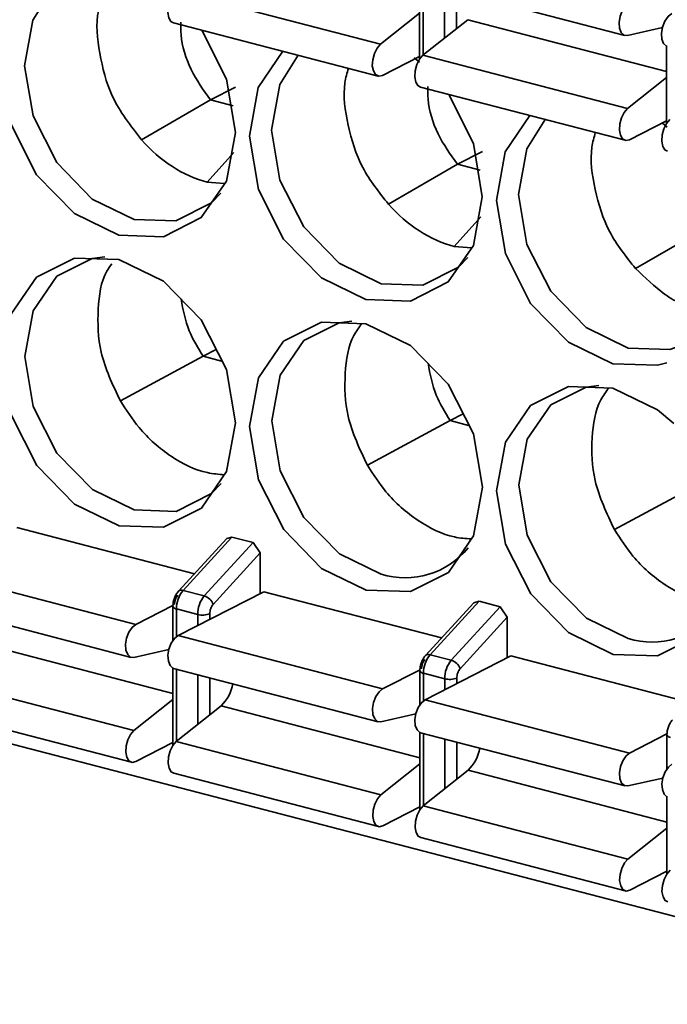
# Model space of a CAD drawing. Header units: millimetres. Extents: x 0 to 420, y 0 to 297.
# Tile 79 of 145: x 323.27 to 325.76, y 111.93 to 115.72. Entities that reach past the tile are written whole.
import ezdxf

# ---------------------------------------------------------------- set-up
doc = ezdxf.new("R2010")
doc.units = ezdxf.units.MM

msp = doc.modelspace()

# ---------------------------------------------------------------- linework, layer by layer
at = {"color": 7, "linetype": 'Continuous', "lineweight": 35}
for p, q in [((324.808, 115.8636), (324.8081, 115.5672)), ((324.8108, 115.8626), (325.5972, 115.6578)), ((323.8718, 115.8286), (324.6583, 115.6237)), ((324.6583, 115.6237), (324.808, 115.7429)), ((324.821, 115.5814), (324.993, 115.7182)), ((323.8618, 115.7064), (324.6483, 115.5016)), ((325.7415, 115.6881), (325.6072, 115.6577)), ((325.7571, 115.6164), (325.7572, 115.32)), ((324.8081, 115.5771), (324.6651, 115.504)), ((324.7871, 115.5717), (324.8081, 115.5545)), ((324.821, 115.5814), (325.6074, 115.3765)), ((325.6074, 115.3765), (325.7572, 115.4957)), ((324.0043, 115.4095), (324.1012, 115.459)), ((324.811, 115.4592), (325.5974, 115.2543)), ((323.7394, 115.2559), (324.0043, 115.4095)), ((324.0914, 115.3868), (324.0043, 115.4095)), ((325.7572, 115.3299), (325.6142, 115.2568)), ((325.7403, 115.3212), (325.7598, 115.3051)), ((325.0503, 115.2118), (324.9534, 115.1623)), ((324.6885, 115.0087), (324.9534, 115.1623)), ((325.0405, 115.1396), (324.9534, 115.1623)), ((324.0578, 115.088), (323.992, 115.0936)), ((325.6377, 114.7615), (325.9025, 114.9151)), ((325.0069, 114.8408), (324.9411, 114.8464)), ((316.5314, 114.6808), (327.0841, 111.9319)), ((323.6584, 114.2525), (323.9765, 114.4238)), ((323.9764, 114.4238), (324.0266, 114.4494)), ((323.9765, 114.4238), (324.0468, 114.4055)), ((324.9256, 114.1765), (324.9758, 114.2022)), ((324.9256, 114.1765), (324.6075, 114.0052)), ((324.9256, 114.1766), (324.9959, 114.1582)), ((325.8356, 113.9083), (325.5566, 113.758)), ((323.2601, 113.7659), (323.9433, 113.5879)), ((324.067, 113.7232), (323.8815, 113.5203)), ((324.0871, 113.7288), (323.8995, 113.5235)), ((323.9808, 113.5024), (324.1685, 113.7077)), ((324.067, 113.7232), (324.0871, 113.7288)), ((324.0871, 113.7288), (324.1685, 113.7077)), ((324.1685, 113.7077), (324.1956, 113.6676)), ((324.0146, 113.4695), (324.1956, 113.6676)), ((324.1956, 113.6676), (324.1957, 113.5117)), ((322.9306, 113.5975), (323.717, 113.3926)), ((324.2092, 113.5186), (323.8797, 113.3503)), ((323.8995, 113.5235), (323.9808, 113.5024)), ((324.2092, 113.5186), (324.8924, 113.3407)), ((325.0161, 113.4759), (324.8306, 113.273)), ((325.0363, 113.4816), (324.8486, 113.2763)), ((325.0161, 113.4759), (325.0363, 113.4816)), ((325.0363, 113.4816), (325.1176, 113.4604)), ((322.9138, 113.4709), (323.7002, 113.2661)), ((323.8604, 113.4659), (323.717, 113.3926)), ((323.86, 113.4621), (323.8601, 113.3317)), ((323.9553, 113.431), (323.874, 113.4522)), ((324.9299, 113.2551), (325.1176, 113.4604)), ((325.1176, 113.4604), (325.1447, 113.4203)), ((324.9637, 113.2223), (325.1447, 113.4203)), ((325.1447, 113.4203), (325.1448, 113.2645)), ((323.8797, 113.3503), (324.6661, 113.1454)), ((323.7103, 113.266), (323.8446, 113.2964)), ((325.1584, 113.2714), (324.8288, 113.103)), ((324.8486, 113.2763), (324.9299, 113.2551)), ((325.1584, 113.2714), (325.8416, 113.0934)), ((323.8601, 113.2246), (323.8603, 112.9283)), ((323.8629, 113.2237), (324.6493, 113.0188)), ((324.8096, 113.2187), (324.6661, 113.1454)), ((324.8092, 113.2148), (324.8092, 113.0845)), ((322.924, 113.1896), (323.7104, 112.9848)), ((324.9045, 113.1838), (324.8231, 113.205)), ((323.8602, 113.1039), (323.7104, 112.9848)), ((324.8288, 113.103), (325.6152, 112.8982)), ((322.914, 113.0675), (323.7004, 112.8626)), ((324.0451, 113.0792), (323.8731, 112.9424)), ((324.6594, 113.0188), (324.7937, 113.0492)), ((324.8093, 112.9774), (324.8094, 112.681)), ((324.8121, 112.9764), (325.5985, 112.7716)), ((325.7586, 112.9714), (325.6152, 112.8982)), ((325.7583, 112.9676), (325.7583, 112.8372)), ((323.8603, 112.9381), (323.7172, 112.8651)), ((323.8731, 112.9424), (324.6595, 112.7375)), ((324.8093, 112.8567), (324.6595, 112.7375)), ((324.9942, 112.832), (324.8222, 112.6952)), ((323.8631, 112.8202), (324.6495, 112.6154)), ((325.6085, 112.7715), (325.7428, 112.8019)), ((325.7584, 112.7302), (325.7585, 112.4338)), ((324.6664, 112.6178), (324.8094, 112.6909)), ((324.8222, 112.6952), (325.6086, 112.4903)), ((325.7584, 112.6095), (325.6086, 112.4903)), ((324.8122, 112.573), (325.5986, 112.3682)), ((325.6155, 112.3706), (325.7585, 112.4437))]:
    msp.add_line(p, q, dxfattribs=at)
at = {"color": 8, "linetype": 'Continuous', "lineweight": 35}
for p, q in [((324.8219, 115.8597), (324.8221, 115.5822)), ((324.9034, 115.6469), (324.9033, 115.8385)), ((324.9499, 115.6839), (324.9498, 115.8264)), ((324.993, 115.7182), (325.7572, 115.5191)), ((323.992, 115.0936), (324.0948, 115.2079)), ((325.0439, 114.9607), (324.9411, 114.8464)), ((323.874, 113.4522), (323.874, 113.3467)), ((323.9554, 113.3889), (323.9553, 113.431)), ((324.0018, 113.4127), (324.0018, 113.4338)), ((323.096, 113.3265), (323.8602, 113.1274)), ((323.8741, 113.2208), (323.8742, 112.9433)), ((323.9555, 113.008), (323.9554, 113.1996)), ((324.002, 113.0449), (324.0019, 113.1875)), ((324.8231, 113.205), (324.8231, 113.0995)), ((324.9045, 113.1417), (324.9045, 113.1838)), ((324.951, 113.1654), (324.951, 113.1866)), ((324.0451, 113.0792), (324.8093, 112.8802)), ((324.8232, 112.9735), (324.8233, 112.696)), ((324.9046, 112.7607), (324.9046, 112.9524)), ((324.9511, 112.7977), (324.9511, 112.9402)), ((324.9942, 112.832), (325.7584, 112.6329))]:
    msp.add_line(p, q, dxfattribs=at)
at = {"color": 7, "linetype": 'Continuous', "lineweight": 35, "flags": 128}
for points in [[(324.0437, 115.0507), (324.0081, 115.0135), (323.8718, 114.9448), (323.7109, 114.95), (323.5501, 115.0286), (323.4137, 115.1684), (323.3225, 115.3481), (323.2904, 115.5406), (323.3223, 115.7163), (323.3927, 115.8286)], [(323.8618, 115.7064), (323.8525, 115.7118), (323.8439, 115.7257), (323.84, 115.7458), (323.8414, 115.7692), (323.8479, 115.793), (323.8585, 115.8137), (323.8718, 115.8286)], [(325.6072, 115.6577), (325.5939, 115.659), (325.5832, 115.6688), (325.5768, 115.686), (325.5754, 115.708), (325.5792, 115.732), (325.5878, 115.7547), (325.5999, 115.773), (325.614, 115.7844)], [(325.7599, 115.6154), (325.7566, 115.6166), (325.7459, 115.6265), (325.7395, 115.6436), (325.7381, 115.6656), (325.7419, 115.6896), (325.7505, 115.7123), (325.7626, 115.7306), (325.7767, 115.742)], [(323.9709, 115.678), (324.0659, 115.4896), (324.1, 115.2848), (324.066, 115.0977), (323.9691, 114.9569), (323.824, 114.8837), (323.6528, 114.8893), (323.4816, 114.9729), (323.3363, 115.1217), (323.2393, 115.3131), (323.2051, 115.5179), (323.2051, 115.5179)], [(324.1542, 115.2707), (324.1882, 115.4578), (324.283, 115.5967)], [(324.6651, 115.504), (324.651, 115.5011), (324.6389, 115.5069), (324.6303, 115.5209), (324.6264, 115.5409), (324.6278, 115.5644), (324.6343, 115.5881), (324.6449, 115.6088), (324.6583, 115.6237)], [(324.9929, 114.8034), (324.9572, 114.7663), (324.8209, 114.6975), (324.6601, 114.7028), (324.4992, 114.7813), (324.3628, 114.9211), (324.2716, 115.1009), (324.2395, 115.2933), (324.2714, 115.4691), (324.3419, 115.5814)], [(324.811, 115.4592), (324.8016, 115.4646), (324.793, 115.4785), (324.7892, 115.4985), (324.7905, 115.522), (324.797, 115.5457), (324.8076, 115.5664), (324.821, 115.5814)], [(324.9201, 115.4308), (325.015, 115.2424), (325.0491, 115.0376), (325.0152, 114.8505), (324.9182, 114.7096), (324.7731, 114.6364), (324.6019, 114.6421), (324.4307, 114.7256), (324.2855, 114.8745), (324.1884, 115.0658), (324.1542, 115.2707), (324.1542, 115.2707)], [(325.6142, 115.2568), (325.6002, 115.2538), (325.588, 115.2597), (325.5794, 115.2736), (325.5756, 115.2937), (325.5769, 115.3172), (325.5834, 115.3409), (325.594, 115.3616), (325.6074, 115.3765)], [(325.1034, 115.0234), (325.1373, 115.2105), (325.2321, 115.3495)], [(325.844, 114.4765), (325.77, 114.4503), (325.6092, 114.4556), (325.4483, 114.5341), (325.3119, 114.6739), (325.2207, 114.8537), (325.1886, 115.0461), (325.2205, 115.2218), (325.291, 115.3342)], [(325.7601, 115.212), (325.7507, 115.2173), (325.7421, 115.2312), (325.7383, 115.2513), (325.7397, 115.2748), (325.7461, 115.2985), (325.7567, 115.3192), (325.7701, 115.3341)], [(325.7585, 114.3992), (325.7222, 114.3892), (325.551, 114.3948), (325.3798, 114.4784), (325.2346, 114.6272), (325.1375, 114.8186), (325.1034, 115.0234)], [(323.2056, 114.4007), (323.2396, 114.5878), (323.3365, 114.7286), (323.4816, 114.8018), (323.6528, 114.7962), (323.8241, 114.7126), (323.9693, 114.5638), (324.0664, 114.3724), (324.1005, 114.1676), (324.0665, 113.9805), (323.9696, 113.8396), (323.8245, 113.7664), (323.6533, 113.7721), (323.482, 113.8556), (323.3368, 114.0045), (323.2398, 114.1958), (323.2056, 114.4007)], [(324.0453, 113.9347), (324.0086, 113.8963), (323.8723, 113.8275), (323.7114, 113.8328), (323.5506, 113.9113), (323.4141, 114.0511), (323.323, 114.2309), (323.2909, 114.4233), (323.3228, 114.5991), (323.4139, 114.7314), (323.5502, 114.8002), (323.5981, 114.8066)], [(324.1547, 114.1534), (324.1887, 114.3405), (324.2856, 114.4814), (324.4307, 114.5546), (324.602, 114.549), (324.7732, 114.4654), (324.9184, 114.3166), (325.0155, 114.1252), (325.0496, 113.9203), (325.0156, 113.7332), (324.9187, 113.5924), (324.7736, 113.5192), (324.6024, 113.5248), (324.4312, 113.6084), (324.2859, 113.7572), (324.1889, 113.9486), (324.1547, 114.1534)], [(324.6605, 113.5856), (324.4997, 113.6641), (324.3633, 113.8039), (324.2721, 113.9837), (324.24, 114.1761), (324.2719, 114.3518), (324.363, 114.4842), (324.4993, 114.5529), (324.5472, 114.5594)], [(325.1039, 113.9062), (325.1378, 114.0933), (325.2347, 114.2342), (325.3799, 114.3073), (325.5511, 114.3017), (325.7223, 114.2181), (325.7855, 114.1648)], [(325.6097, 113.3383), (325.4488, 113.4169), (325.3124, 113.5566), (325.2212, 113.7364), (325.1891, 113.9289), (325.221, 114.1046), (325.3121, 114.2369), (325.4484, 114.3057), (325.4964, 114.3121)], [(325.9987, 113.6816), (325.9987, 113.6731), (325.9648, 113.486), (325.8678, 113.3452), (325.7227, 113.272), (325.5515, 113.2776), (325.3803, 113.3612), (325.2351, 113.51), (325.138, 113.7014), (325.1039, 113.9062), (325.1039, 113.9062)], [(323.8815, 113.5203), (323.8799, 113.518), (323.8795, 113.5173)], [(323.717, 113.3926), (323.703, 113.3813), (323.6908, 113.363), (323.6823, 113.3403), (323.6784, 113.3163), (323.6798, 113.2942), (323.6863, 113.2771), (323.6969, 113.2673), (323.7103, 113.266)], [(323.8797, 113.3503), (323.8657, 113.3389), (323.8535, 113.3206), (323.845, 113.2979), (323.8411, 113.2739), (323.8425, 113.2519), (323.849, 113.2347), (323.8596, 113.2249), (323.8629, 113.2237)], [(324.6661, 113.1454), (324.6521, 113.134), (324.6399, 113.1157), (324.6314, 113.0931), (324.6275, 113.0691), (324.6289, 113.047), (324.6354, 113.0299), (324.646, 113.02), (324.6594, 113.0188)], [(324.8288, 113.103), (324.8148, 113.0916), (324.8027, 113.0734), (324.7941, 113.0507), (324.7902, 113.0267), (324.7916, 113.0046), (324.7981, 112.9875), (324.8087, 112.9776), (324.8121, 112.9764)], [(323.7104, 112.9848), (323.697, 112.9699), (323.6864, 112.9491), (323.68, 112.9254), (323.6786, 112.902), (323.6825, 112.8819), (323.691, 112.868), (323.7032, 112.8621), (323.7172, 112.8651)], [(323.8731, 112.9424), (323.8597, 112.9275), (323.8491, 112.9068), (323.8427, 112.883), (323.8413, 112.8596), (323.8452, 112.8395), (323.8538, 112.8256), (323.8631, 112.8202)], [(325.6152, 112.8982), (325.6012, 112.8868), (325.5891, 112.8685), (325.5805, 112.8458), (325.5766, 112.8218), (325.578, 112.7998), (325.5845, 112.7827), (325.5951, 112.7728), (325.6085, 112.7715)], [(325.7779, 112.8558), (325.7639, 112.8444), (325.7518, 112.8261), (325.7432, 112.8034), (325.7394, 112.7794), (325.7408, 112.7574), (325.7472, 112.7403), (325.7578, 112.7304), (325.7612, 112.7292)], [(324.6595, 112.7375), (324.6462, 112.7226), (324.6355, 112.7019), (324.6291, 112.6782), (324.6277, 112.6547), (324.6316, 112.6347), (324.6402, 112.6207), (324.6523, 112.6149), (324.6664, 112.6178)], [(324.8222, 112.6952), (324.8089, 112.6802), (324.7982, 112.6595), (324.7918, 112.6358), (324.7904, 112.6123), (324.7943, 112.5923), (324.8029, 112.5784), (324.8122, 112.573)], [(325.6086, 112.4903), (325.5953, 112.4754), (325.5846, 112.4547), (325.5782, 112.431), (325.5768, 112.4075), (325.5807, 112.3874), (325.5893, 112.3735), (325.6014, 112.3676), (325.6155, 112.3706)], [(325.7713, 112.4479), (325.758, 112.433), (325.7474, 112.4123), (325.7409, 112.3886), (325.7395, 112.3651), (325.7434, 112.345), (325.752, 112.3311), (325.7613, 112.3258)]]:
    msp.add_lwpolyline(points, dxfattribs=at)
at = {"color": 7, "linetype": 'Continuous', "lineweight": 35}
for centre, radius, start, end in [((324.7518, 113.8843), 0.3124, 253.0112, 320.9391), ((323.9849, 113.4528), 0.1109, 140.3678, 180.3271), ((324.0662, 113.4316), 0.1109, 140.3678, 180.3271), ((323.9666, 113.454), 0.0504, 17.9248, 73.6616), ((325.7009, 113.6371), 0.3124, 253.0112, 320.9391), ((323.9742, 113.5036), 0.075, 255.4046, 291.5846), ((324.934, 113.2056), 0.1109, 140.3678, 180.3271), ((325.0153, 113.1844), 0.1109, 140.3678, 180.3271), ((324.9158, 113.2068), 0.0504, 17.9236, 73.6627), ((324.9234, 113.2564), 0.075, 255.4038, 291.5854), ((323.9407, 113.1888), 0.1513, 313.6129, 350.7684), ((324.8899, 112.9415), 0.1513, 313.6129, 350.7684)]:
    msp.add_arc(centre, radius, start, end, dxfattribs=at)
at = {"color": 8, "linetype": 'Continuous', "lineweight": 35}
for centre, radius, start, end in [((323.8931, 113.5077), 0.0171, 68.0285, 132.702), ((323.8749, 113.4682), 0.016, 202.2772, 266.8889), ((324.8422, 113.2605), 0.0171, 68.0285, 132.702), ((324.824, 113.2209), 0.016, 202.2457, 266.899), ((325.7731, 112.9737), 0.016, 202.2803, 266.8858)]:
    msp.add_arc(centre, radius, start, end, dxfattribs=at)
at = {"color": 7, "linetype": 'Continuous', "lineweight": 35}
for points, knots in [([(323.7394, 115.2559), (323.6973, 115.31), (323.6195, 115.4101), (323.5756, 115.5895), (323.5612, 115.7136), (323.58, 115.7698), (323.5831, 115.779)], [0, 0, 0, 0, 0.348622, 0.644824, 0.941653, 1, 1, 1, 1]), ([(324.0042, 115.4095), (323.9773, 115.4473), (323.9234, 115.5228), (323.8895, 115.6332), (323.89, 115.6927), (323.8901, 115.7089)], [0, 0, 0, 0, 0.420536, 0.841167, 1, 1, 1, 1]), ([(324.6885, 115.0087), (324.6524, 115.0539), (324.5801, 115.1443), (324.5291, 115.312), (324.5105, 115.4465), (324.5291, 115.513), (324.5342, 115.5313)], [0, 0, 0, 0, 0.2958544, 0.5917602, 0.887695, 1, 1, 1, 1]), ([(324.9533, 115.1623), (324.9264, 115.2), (324.8725, 115.2756), (324.8386, 115.386), (324.8391, 115.4454), (324.8392, 115.4617)], [0, 0, 0, 0, 0.420536, 0.841167, 1, 1, 1, 1]), ([(323.992, 115.0936), (323.9466, 115.1054), (323.9011, 115.1254), (323.815, 115.1807), (323.7756, 115.2152), (323.7394, 115.2559)], [0, 0, 0, 0, 0.5, 0.5, 1, 1, 1, 1]), ([(325.6376, 114.7614), (325.6015, 114.8066), (325.5292, 114.897), (325.4783, 115.0647), (325.4596, 115.1993), (325.4782, 115.2658), (325.4833, 115.2841)], [0, 0, 0, 0, 0.2958544, 0.5917602, 0.887695, 1, 1, 1, 1]), ([(324.9411, 114.8464), (324.8957, 114.8582), (324.8502, 114.8782), (324.7641, 114.9334), (324.7248, 114.968), (324.6885, 115.0087)], [0, 0, 0, 0, 0.5, 0.5, 1, 1, 1, 1]), ([(323.6583, 114.2525), (323.6287, 114.3144), (323.5738, 114.4293), (323.5689, 114.6066), (323.5846, 114.7241), (323.6187, 114.7704), (323.6254, 114.7795)], [0, 0, 0, 0, 0.342542, 0.635375, 0.928155, 1, 1, 1, 1]), ([(325.8187, 114.6247), (325.8183, 114.6248), (325.7946, 114.6333), (325.7298, 114.6723), (325.6738, 114.7265), (325.6377, 114.7615)], [0, 0, 0, 0, 0.006013, 0.357168, 1, 1, 1, 1]), ([(323.8913, 114.6442), (323.8993, 114.6026), (323.9142, 114.5248), (323.9567, 114.4558), (323.9764, 114.4238)], [0, 0, 0, 0, 0.5352715, 1, 1, 1, 1]), ([(324.6075, 114.0052), (324.5779, 114.0671), (324.523, 114.182), (324.5175, 114.3598), (324.5364, 114.484), (324.5755, 114.5355), (324.5868, 114.5503)], [0, 0, 0, 0, 0.32745, 0.607382, 0.88726, 1, 1, 1, 1]), ([(324.8404, 114.397), (324.8484, 114.3554), (324.8634, 114.2776), (324.9058, 114.2086), (324.9255, 114.1765)], [0, 0, 0, 0, 0.535279, 1, 1, 1, 1]), ([(325.5566, 113.758), (325.527, 113.8199), (325.4722, 113.9348), (325.4666, 114.1126), (325.4855, 114.2368), (325.5247, 114.2883), (325.5359, 114.3031)], [0, 0, 0, 0, 0.327448, 0.60738, 0.88726, 1, 1, 1, 1]), ([(324.0577, 113.9685), (324.036, 113.9702), (323.9677, 113.9753), (323.8509, 114.0331), (323.735, 114.133), (323.681, 114.2171), (323.6584, 114.2525)], [0, 0, 0, 0, 0.146052, 0.459507, 0.772956, 1, 1, 1, 1]), ([(325.0068, 113.7213), (324.9851, 113.7229), (324.9169, 113.7281), (324.8, 113.7859), (324.6841, 113.8858), (324.6302, 113.9699), (324.6075, 114.0052)], [0, 0, 0, 0, 0.1460519, 0.4595026, 0.7729496, 1, 1, 1, 1]), ([(325.956, 113.4741), (325.9343, 113.4757), (325.866, 113.4809), (325.7491, 113.5387), (325.6332, 113.6386), (325.5793, 113.7227), (325.5566, 113.758)], [0, 0, 0, 0, 0.146052, 0.459499, 0.772951, 1, 1, 1, 1]), ([(323.8815, 113.5202), (323.8785, 113.5165), (323.8723, 113.5088), (323.8655, 113.494), (323.8609, 113.478), (323.8603, 113.4673), (323.86, 113.4621)], [0, 0, 0, 0, 0.242132, 0.494949, 0.750558, 1, 1, 1, 1]), ([(323.879, 113.5048), (323.8755, 113.501), (323.8721, 113.4953), (323.8674, 113.4822), (323.8662, 113.4751), (323.8663, 113.4692)], [0, 0, 0, 0, 0.5, 0.5, 1, 1, 1, 1]), ([(324.0018, 113.4338), (324.0018, 113.4398), (324.003, 113.4469), (324.0077, 113.46), (324.0111, 113.4657), (324.0146, 113.4695)], [0, 0, 0, 0, 0.5, 0.5, 1, 1, 1, 1]), ([(324.8306, 113.273), (324.8264, 113.2676), (324.8202, 113.2596), (324.8146, 113.2463), (324.8103, 113.2326), (324.8096, 113.2218), (324.8092, 113.2149)], [0, 0, 0, 0, 0.33625, 0.492265, 0.673435, 1, 1, 1, 1]), ([(324.8281, 113.2576), (324.8246, 113.2538), (324.8212, 113.2481), (324.8165, 113.235), (324.8154, 113.2279), (324.8154, 113.2219)], [0, 0, 0, 0, 0.5, 0.5, 1, 1, 1, 1]), ([(324.951, 113.1866), (324.951, 113.1925), (324.9521, 113.1997), (324.9568, 113.2127), (324.9602, 113.2185), (324.9637, 113.2223)], [0, 0, 0, 0, 0.5, 0.5, 1, 1, 1, 1]), ([(325.7797, 113.0258), (325.7767, 113.022), (325.7705, 113.0143), (325.7637, 112.9996), (325.7591, 112.9835), (325.7586, 112.9729), (325.7583, 112.9676)], [0, 0, 0, 0, 0.242129, 0.494948, 0.750558, 1, 1, 1, 1])]:
    msp.add_open_spline(points, degree=3, knots=knots, dxfattribs=at)

doc.saveas('drawing.dxf')
